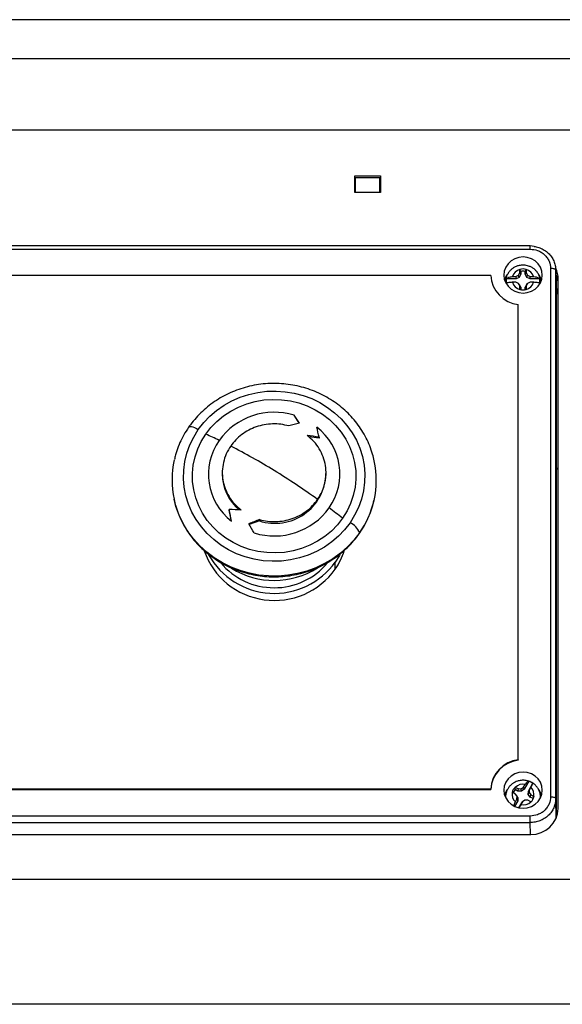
# Model space of a CAD drawing. Header units: inches. Extents: x 41.7 to 125.9, y 54.1 to 147.1.
# Tile 58 of 59: x 54.1 to 58.3, y 139.6 to 147.1. Entities that reach past the tile are written whole.
import ezdxf

# ---------------------------------------------------------------- set-up
doc = ezdxf.new("R2010")
doc.units = ezdxf.units.IN
doc.header["$LTSCALE"] = 20
doc.header["$MEASUREMENT"] = 0

msp = doc.modelspace()

# ---------------------------------------------------------------- linework, layer by layer
for p, q in [((58.8514, 147.1442), (50.5066, 147.1442)), ((59.429, 146.8425), (49.929, 146.8425)), ((59.429, 146.2963), (49.929, 146.2963)), ((56.674, 145.9439), (56.8715, 145.9439)), ((56.674, 145.817), (56.674, 145.9439)), ((56.674, 145.9011), (56.679, 145.9011)), ((56.679, 145.8964), (56.674, 145.8964)), ((56.679, 145.9306), (56.8665, 145.9306)), ((56.679, 145.817), (56.679, 145.9306)), ((56.8665, 145.817), (56.8665, 145.9306)), ((56.8665, 145.9011), (56.8715, 145.9011)), ((56.8715, 145.8964), (56.8665, 145.8964)), ((56.8715, 145.9439), (56.8715, 145.817)), ((56.8715, 145.817), (56.674, 145.817)), ((58.0206, 145.4067), (51.3373, 145.4067)), ((51.3373, 145.3808), (58.0206, 145.3808)), ((58.0518, 145.4016), (58.0206, 145.4067)), ((57.9423, 145.2012), (57.9428, 145.2243)), ((57.9428, 145.2243), (57.9428, 145.2254)), ((57.9487, 145.2098), (57.9428, 145.2254)), ((57.9487, 145.2098), (57.9487, 145.1874)), ((57.984, 145.2098), (57.9899, 145.2254)), ((57.984, 145.1874), (57.984, 145.2098)), ((57.9899, 145.2254), (57.9899, 145.2243)), ((57.9899, 145.2243), (57.9904, 145.2012)), ((58.1781, 145.2328), (58.1781, 141.1723)), ((58.217, 145.224), (58.2175, 145.2195)), ((58.2222, 145.0399), (58.2174, 145.2248)), ((58.2175, 141.159), (58.2175, 145.2195)), ((58.2175, 145.2195), (58.2223, 145.0354)), ((57.7188, 145.1794), (51.6391, 145.1794)), ((57.9124, 145.1533), (57.8387, 145.1533)), ((57.8853, 145.1703), (57.911, 145.1718)), ((57.911, 145.1718), (57.9322, 145.1817)), ((57.911, 145.1718), (57.9124, 145.1533)), ((57.9371, 145.1642), (57.9124, 145.1533)), ((57.9322, 145.1817), (57.9423, 145.2012)), ((57.9371, 145.1642), (57.9322, 145.1817)), ((57.9487, 145.1874), (57.9371, 145.1642)), ((57.9487, 145.1874), (57.9423, 145.2012)), ((57.9904, 145.2012), (57.984, 145.1874)), ((57.9956, 145.1642), (57.984, 145.1874)), ((57.9904, 145.2012), (58.0006, 145.1817)), ((57.9956, 145.1642), (58.0006, 145.1817)), ((58.0203, 145.1533), (57.9956, 145.1642)), ((58.0006, 145.1817), (58.0217, 145.1718)), ((58.0203, 145.1533), (58.0217, 145.1718)), ((58.094, 145.1533), (58.0203, 145.1533)), ((58.0217, 145.1718), (58.0474, 145.1703)), ((58.2373, 141.0823), (58.2373, 145.1518)), ((57.911, 145.1266), (57.8853, 145.126)), ((57.9322, 145.1174), (57.911, 145.1266)), ((57.9423, 145.0972), (57.9322, 145.1174)), ((57.9371, 145.1093), (57.9322, 145.1174)), ((57.9371, 145.1093), (57.9487, 145.0861)), ((57.9428, 145.0721), (57.9423, 145.0972)), ((57.9423, 145.0972), (57.9487, 145.0861)), ((57.9428, 145.0709), (57.9428, 145.0721)), ((57.9487, 145.0861), (57.9487, 145.0695)), ((57.984, 145.0861), (57.9956, 145.1093)), ((57.984, 145.0861), (57.9904, 145.0972)), ((57.984, 145.0695), (57.984, 145.0861)), ((57.9904, 145.0972), (57.9899, 145.0721)), ((57.9899, 145.0721), (57.9899, 145.0709)), ((58.0006, 145.1174), (57.9904, 145.0972)), ((57.9956, 145.1093), (58.0006, 145.1174)), ((58.0217, 145.1266), (58.0006, 145.1174)), ((58.0474, 145.126), (58.0217, 145.1266)), ((58.2223, 141.0087), (58.2223, 145.0354)), ((57.929, 141.4568), (57.929, 144.9552)), ((56.2464, 144.044), (56.2075, 144.1043)), ((56.3998, 143.9295), (56.3205, 143.9378)), ((56.3998, 143.9349), (56.3998, 143.9295)), ((58.2282, 143.6938), (58.2223, 143.6994)), ((58.2373, 143.6848), (58.2282, 143.6938)), ((55.6555, 143.6647), (55.6555, 143.6534)), ((56.4524, 143.6505), (56.4524, 143.6618)), ((55.7081, 143.3797), (55.7081, 143.3744)), ((55.7264, 143.2904), (55.7081, 143.3744)), ((55.9403, 143.2924), (55.8612, 143.2652)), ((55.9403, 143.303), (55.9403, 143.2924)), ((56.5236, 142.9227), (56.5236, 142.9765)), ((57.929, 141.4568), (57.929, 141.4533)), ((58.0106, 141.2919), (57.9761, 141.2308)), ((58.0073, 141.2152), (58.0418, 141.2764)), ((51.6391, 141.2326), (57.7188, 141.2326)), ((51.6391, 141.2292), (57.7188, 141.2292)), ((57.7188, 141.2326), (57.7188, 141.2292)), ((57.8838, 141.2058), (57.8827, 141.2063)), ((57.9062, 141.195), (57.8838, 141.2058)), ((57.9048, 141.2453), (57.9058, 141.2449)), ((57.906, 141.2271), (57.9048, 141.2453)), ((57.9058, 141.2449), (57.9287, 141.235)), ((57.927, 141.2166), (57.906, 141.2271)), ((57.9201, 141.1777), (57.9062, 141.195)), ((57.9287, 141.235), (57.927, 141.2166)), ((57.9543, 141.2153), (57.927, 141.2166)), ((57.9287, 141.235), (57.9522, 141.2344)), ((57.9522, 141.2344), (57.9711, 141.2472)), ((57.9543, 141.2153), (57.9522, 141.2344)), ((57.9761, 141.2308), (57.9543, 141.2153)), ((57.9711, 141.2472), (57.9835, 141.2673)), ((57.9761, 141.2308), (57.9711, 141.2472)), ((58.0059, 141.1896), (58.0073, 141.2152)), ((58.0059, 141.1896), (58.0126, 141.2043)), ((58.0136, 141.226), (58.0073, 141.2152)), ((58.0136, 141.226), (58.0126, 141.2043)), ((58.0126, 141.2043), (58.0266, 141.1862)), ((58.0252, 141.2465), (58.0136, 141.226)), ((57.9255, 141.1412), (57.9015, 141.0987)), ((57.9076, 141.1328), (57.9192, 141.1553)), ((57.9192, 141.1553), (57.9201, 141.1777)), ((57.9192, 141.1553), (57.9255, 141.1412)), ((57.9269, 141.1668), (57.9201, 141.1777)), ((57.9269, 141.1668), (57.9255, 141.1412)), ((57.9353, 141.0877), (57.9567, 141.1256)), ((57.9617, 141.1341), (57.9492, 141.112)), ((57.9567, 141.1256), (57.9617, 141.1341)), ((57.9806, 141.1476), (57.9617, 141.1341)), ((58.004, 141.1463), (57.9806, 141.1476)), ((58.0269, 141.1344), (58.004, 141.1463)), ((58.0223, 141.1691), (58.0059, 141.1896)), ((58.0223, 141.1691), (58.0266, 141.1862)), ((58.0433, 141.1586), (58.0223, 141.1691)), ((58.0266, 141.1862), (58.049, 141.1735)), ((58.028, 141.1338), (58.0269, 141.1344)), ((58.0433, 141.1586), (58.0501, 141.1729)), ((58.049, 141.1735), (58.0501, 141.1729)), ((58.2213, 141.0064), (58.2175, 141.159)), ((58.0206, 141.0244), (51.3373, 141.0244)), ((51.3373, 140.974), (58.0206, 140.974)), ((58.0229, 140.8832), (58.0206, 140.974)), ((51.3325, 140.8832), (58.0254, 140.8832)), ((59.429, 140.5365), (49.929, 140.5365)), ((59.429, 139.5776), (49.929, 139.5776))]:
    msp.add_line(p, q)
at = {"flags": 128}
for points in [[(57.8187, 145.1819), (57.8224, 145.151), (57.8334, 145.1217), (57.8509, 145.0954), (57.8743, 145.0734), (57.9023, 145.0569), (57.9335, 145.0466), (57.9664, 145.0431), (57.9992, 145.0466), (58.0304, 145.0569), (58.0584, 145.0734), (58.0818, 145.0954), (58.0994, 145.1217), (58.1103, 145.151), (58.114, 145.1819), (58.1103, 145.2127), (58.0994, 145.2421), (58.0818, 145.2684), (58.0584, 145.2903), (58.0304, 145.3069), (57.9992, 145.3171), (57.9664, 145.3206), (57.9335, 145.3171), (57.9023, 145.3069), (57.8743, 145.2903), (57.8509, 145.2684), (57.8334, 145.2421), (57.8224, 145.2127), (57.8187, 145.1819)], [(55.471, 143.9941), (55.5126, 144.0477), (55.5596, 144.097), (55.6118, 144.1417), (55.6685, 144.1811), (55.7291, 144.215), (55.7931, 144.2429), (55.8597, 144.2646), (55.9284, 144.2798), (55.9983, 144.2884), (56.0688, 144.2904), (56.1392, 144.2856), (56.2087, 144.2742), (56.2765, 144.2562), (56.3422, 144.2319), (56.4048, 144.2014), (56.4639, 144.1652), (56.5187, 144.1235), (56.5688, 144.0768), (56.6136, 144.0256), (56.6526, 143.9704), (56.6855, 143.9118), (56.712, 143.8503), (56.7316, 143.7867), (56.7444, 143.7215), (56.75, 143.6554), (56.7485, 143.5891), (56.7399, 143.5234), (56.7242, 143.4587), (56.7016, 143.3959), (56.6724, 143.3356), (56.6369, 143.2783)], [(55.5282, 143.959), (55.5684, 144.0105), (55.6144, 144.0576), (55.6654, 144.0998), (55.721, 144.1366), (55.7806, 144.1675), (55.8433, 144.1921), (55.9085, 144.2103), (55.9754, 144.2217), (56.0432, 144.2262), (56.1112, 144.2239), (56.1785, 144.2146), (56.2443, 144.1986), (56.3079, 144.176), (56.3685, 144.147), (56.4254, 144.112), (56.478, 144.0715), (56.5256, 144.0259), (56.5677, 143.9757), (56.6037, 143.9215), (56.6333, 143.864), (56.6561, 143.8038), (56.6719, 143.7416), (56.6804, 143.6782), (56.6815, 143.6143), (56.6753, 143.5507), (56.6619, 143.4881), (56.6413, 143.4272), (56.6138, 143.3687), (56.5797, 143.3134)], [(56.6369, 143.2783), (56.5954, 143.2247), (56.5483, 143.1754), (56.4962, 143.1308), (56.4395, 143.0913), (56.3788, 143.0575), (56.3149, 143.0295), (56.2482, 143.0079), (56.1796, 142.9926), (56.1096, 142.984), (56.0391, 142.982), (55.9688, 142.9868), (55.8993, 142.9982), (55.8314, 143.0162), (55.7658, 143.0406), (55.7031, 143.071), (55.6441, 143.1073), (55.5892, 143.1489), (55.5392, 143.1956), (55.4944, 143.2468), (55.4553, 143.302), (55.4224, 143.3606), (55.396, 143.4221), (55.3763, 143.4857), (55.3636, 143.5509), (55.358, 143.617), (55.3595, 143.6833), (55.3681, 143.7491), (55.3838, 143.8137), (55.4063, 143.8765), (55.4355, 143.9368), (55.471, 143.9941)], [(55.3982, 144.0144), (55.4024, 144.0175), (55.4093, 144.0185), (55.4185, 144.0174), (55.4298, 144.0143), (55.4426, 144.0092), (55.4566, 144.0024), (55.471, 143.9941)], [(56.5797, 143.3134), (56.5395, 143.2619), (56.4936, 143.2148), (56.4425, 143.1726), (56.3869, 143.1358), (56.3274, 143.1049), (56.2646, 143.0803), (56.1994, 143.0621), (56.1325, 143.0507), (56.0647, 143.0462), (55.9968, 143.0485), (55.9295, 143.0578), (55.8637, 143.0738), (55.8001, 143.0965), (55.7395, 143.1254), (55.6825, 143.1604), (55.63, 143.2009), (55.5824, 143.2465), (55.5403, 143.2967), (55.5042, 143.3509), (55.4746, 143.4084), (55.4518, 143.4686), (55.4361, 143.5308), (55.4276, 143.5942), (55.4264, 143.6581), (55.4326, 143.7217), (55.4461, 143.7843), (55.4667, 143.8452), (55.4942, 143.9037), (55.5282, 143.959)], [(56.7111, 143.2024), (56.6674, 143.1455), (56.618, 143.0928), (56.5636, 143.0448), (56.5045, 143.0018), (56.4414, 142.9643), (56.3747, 142.9326), (56.3051, 142.907), (56.2333, 142.8877), (56.1598, 142.875), (56.0854, 142.8688), (56.0107, 142.8693), (55.9364, 142.8765), (55.8632, 142.8903), (55.7917, 142.9106), (55.7225, 142.9372), (55.6564, 142.9698), (55.5938, 143.0082), (55.5355, 143.052), (55.4818, 143.1009), (55.4333, 143.1543), (55.3904, 143.2117), (55.3536, 143.2728), (55.323, 143.3369), (55.2991, 143.4034), (55.2847, 143.4589)], [(56.7111, 143.2024), (56.7097, 143.1974), (56.7097, 143.1974)], [(56.5579, 143.0331), (56.555, 143.0277), (56.5236, 142.9765)], [(57.8187, 141.2233), (57.8224, 141.1924), (57.8334, 141.1631), (57.8509, 141.1368), (57.8743, 141.1148), (57.9023, 141.0983), (57.9335, 141.0881), (57.9664, 141.0846), (57.9992, 141.0881), (58.0304, 141.0983), (58.0584, 141.1148), (58.0818, 141.1368), (58.0994, 141.1631), (58.1103, 141.1924), (58.114, 141.2233), (58.1103, 141.2542), (58.0994, 141.2835), (58.0818, 141.3098), (58.0584, 141.3318), (58.0304, 141.3483), (57.9992, 141.3586), (57.9664, 141.362), (57.9335, 141.3586), (57.9023, 141.3483), (57.8743, 141.3318), (57.8509, 141.3098), (57.8334, 141.2835), (57.8224, 141.2542), (57.8187, 141.2233)]]:
    msp.add_lwpolyline(points, dxfattribs=at)
for centre, radius, start, end in [((57.9633, 145.1449), 0.082, 104.48187, 161.95649), ((57.9664, 145.1377), 0.0908, 74.97704, 105.02296), ((57.9664, 145.127), 0.0846, 77.95413, 102.04587), ((57.9694, 145.1449), 0.082, 18.04351, 75.51813), ((58.0478, 145.1515), 0.1895, 0.0927, 26.19834), ((57.9567, 145.1919), 0.2382, 183.00826, 263.30974), ((57.9527, 145.1138), 0.1306, 147.11453, 167.69311), ((57.9514, 145.1367), 0.1139, 171.61764, 188.38236), ((57.9801, 145.1138), 0.1306, 12.30568, 32.51917), ((57.9814, 145.1367), 0.1139, 351.61764, 8.38236), ((58.0478, 145.1088), 0.1895, 0.09107, 25.89369), ((57.9633, 145.1514), 0.082, 198.04351, 255.51813), ((57.9664, 145.1585), 0.0908, 254.97704, 285.02296), ((57.9694, 145.1514), 0.082, 284.48187, 341.95649), ((56.0538, 143.6053), 0.5221, 72.88078, 144.07811), ((51.1707, 140.5248), 6.1792, 34.72539, 35.40026), ((57.3727, 139.8395), 4.3527, 104.95712, 106.07255), ((56.1028, 143.6527), 0.4559, 325.16213, 52.30602), ((41.6456, 140.5428), 15.1391, 12.94762, 13.25304), ((54.0605, 140.6393), 3.6296, 64.3634, 66.14898), ((55.6231, 139.4488), 4.5528, 80.17724, 81.35547), ((56.0052, 143.6512), 0.4559, 145.16213, 232.30602), ((53.5019, 139.5351), 4.8672, 58.3764, 62.89198), ((55.9637, 143.6059), 0.6947, 167.06496, 192.2117), ((56.1443, 143.6059), 0.6947, 347.06496, 12.2117), ((56.0187, 143.6554), 0.3632, 180.31857, 230.21364), ((56.0596, 143.667), 0.3931, 252.32593, 357.59439), ((53.1313, 138.9233), 5.5825, 54.3092, 58.42983), ((56.0542, 143.6986), 0.5221, 252.88078, 324.07811), ((53.2164, 139.0346), 5.4425, 51.83122, 53.19414), ((56.1255, 143.6111), 0.7141, 325.08983, 346.99281), ((34.3164, 138.9534), 21.8448, 11.45145, 11.69062), ((55.5538, 138.9907), 4.3918, 86.77957, 87.98643), ((57.7594, 138.7405), 4.9118, 111.73812, 112.76721), ((48.4208, 138.7794), 8.6881, 30.58134, 31.11906), ((56.571, 143.1396), 0.1535, 24.13373, 64.59324), ((56.0559, 143.2539), 0.5731, 199.48901, 324.69691), ((56.0548, 143.3127), 0.577, 209.03439, 324.35102), ((56.1033, 143.2158), 0.5124, 325.11608, 342.65173), ((56.054, 143.3135), 0.5348, 219.87015, 319.9701), ((56.0539, 143.456), 0.621, 238.22372, 302.34763), ((57.9567, 141.2201), 0.2382, 96.69026, 176.99174), ((57.9567, 141.2167), 0.2382, 96.69026, 176.99174), ((57.9679, 141.1672), 0.1318, 55.89964, 71.10109), ((57.9527, 141.1552), 0.1306, 147.11453, 167.69311), ((57.9584, 141.1897), 0.0764, 167.88675, 228.2651), ((57.9597, 141.1886), 0.079, 134.04689, 167.05306), ((57.9603, 141.1771), 0.0738, 137.33004, 159.99732), ((57.9663, 141.1812), 0.0878, 78.66901, 133.48553), ((57.9743, 141.1895), 0.0764, 347.88675, 48.2651), ((57.9801, 141.1552), 0.1306, 12.30568, 32.51917), ((57.9665, 141.1981), 0.0878, 258.66901, 313.48553), ((57.9731, 141.1906), 0.079, 314.04689, 347.05306), ((57.974, 141.1786), 0.0721, 333.35333, 343.91332), ((58.0316, 141.0889), 0.2058, 268.27456, 358.16379)]:
    msp.add_arc(centre, radius, start, end)
msp.add_ellipse((58.0254, 145.0354), major_axis=(0.1969, 0.0001), ratio=0.939693, start_param=6.28261, end_param=6.307171)
for points, knots in [([(58.0206, 145.3808), (58.0206, 145.3855), (58.0206, 145.3948), (58.0206, 145.4034), (58.0206, 145.4074), (58.0206, 145.4066), (58.0206, 145.4065)], [0, 0, 0, 0, 0.324781, 0.649562, 0.974343, 1, 1, 1, 1]), ([(58.0206, 145.3808), (58.0404, 145.3788), (58.0709, 145.3758), (58.1076, 145.3573), (58.1328, 145.3382), (58.1531, 145.3145), (58.1728, 145.2801), (58.176, 145.2515), (58.1781, 145.2328)], [0, 0, 0, 0, 0.2394604, 0.368363, 0.5, 0.631637, 0.7605396, 1, 1, 1, 1]), ([(58.0518, 145.4016), (58.0542, 145.4014), (58.0695, 145.4002), (58.0964, 145.3911), (58.1307, 145.3744), (58.1607, 145.3512), (58.1854, 145.323), (58.2035, 145.2908), (58.2149, 145.2573), (58.2163, 145.2346), (58.217, 145.224)], [0, 0, 0, 0, 0.02665, 0.168225, 0.3098, 0.451373, 0.592947, 0.734521, 0.876097, 1, 1, 1, 1]), ([(58.0999, 145.1268), (58.1, 145.1279), (58.1011, 145.1383), (58.0975, 145.1576), (58.0889, 145.1832), (58.0749, 145.2058), (58.0571, 145.2249), (58.0373, 145.2392), (58.0182, 145.2484), (58.0001, 145.2542), (57.9832, 145.2573), (57.9615, 145.2586), (57.9419, 145.2564), (57.9217, 145.2509), (57.905, 145.2442), (57.8866, 145.2333), (57.8693, 145.2187), (57.854, 145.2004), (57.8419, 145.1786), (57.8345, 145.1539), (57.8314, 145.1352), (57.8328, 145.1254), (57.8329, 145.1244)], [0, 0, 0, 0, 0.007767, 0.075275, 0.138874, 0.202194, 0.264703, 0.324797, 0.375716, 0.414891, 0.459885, 0.49701, 0.568995, 0.597858, 0.64585, 0.695945, 0.74998, 0.806866, 0.866299, 0.928177, 0.992652, 1, 1, 1, 1]), ([(57.8387, 145.1533), (57.8422, 145.1562), (57.8491, 145.162), (57.8656, 145.1678), (57.8784, 145.1698), (57.8849, 145.1703), (57.8853, 145.1703)], [0, 0, 0, 0, 0.33404, 0.667942, 0.979512, 1, 1, 1, 1]), ([(58.0474, 145.1703), (58.0478, 145.1703), (58.055, 145.1698), (58.0686, 145.1675), (58.0846, 145.1614), (58.091, 145.1559), (58.094, 145.1533)], [0, 0, 0, 0, 0.020489, 0.362923, 0.705551, 1, 1, 1, 1]), ([(57.8853, 145.126), (57.8849, 145.126), (57.8778, 145.1259), (57.8642, 145.1251), (57.8481, 145.123), (57.8417, 145.121), (57.8387, 145.1201)], [0, 0, 0, 0, 0.020489, 0.362923, 0.705551, 1, 1, 1, 1]), ([(58.094, 145.1201), (58.0906, 145.1212), (58.0837, 145.1232), (58.0672, 145.1252), (58.0544, 145.1259), (58.0478, 145.126), (58.0474, 145.126)], [0, 0, 0, 0, 0.33404, 0.667942, 0.979512, 1, 1, 1, 1]), ([(56.8225, 143.7549), (56.8187, 143.7718), (56.81, 143.8103), (56.7892, 143.8687), (56.7617, 143.9297), (56.7284, 143.9881), (56.6897, 144.0435), (56.646, 144.0954), (56.5975, 144.1434), (56.5447, 144.1871), (56.488, 144.2262), (56.4278, 144.2604), (56.3646, 144.2893), (56.2989, 144.3128), (56.2313, 144.3307), (56.1622, 144.3428), (56.0922, 144.349), (56.0219, 144.3493), (55.9518, 144.3436), (55.8826, 144.332), (55.8147, 144.3146), (55.7487, 144.2915), (55.6851, 144.2629), (55.6245, 144.2291), (55.5674, 144.1902), (55.5141, 144.1467), (55.4652, 144.0988), (55.4269, 144.0543), (55.406, 144.0252), (55.3982, 144.0144)], [0, 0, 0, 0, 0.029487, 0.067187, 0.104904, 0.142643, 0.18041, 0.218207, 0.256037, 0.293898, 0.331791, 0.369713, 0.407661, 0.445634, 0.483627, 0.521637, 0.559661, 0.597695, 0.635736, 0.673778, 0.71182, 0.749855, 0.787881, 0.825894, 0.863888, 0.901859, 0.939805, 0.97772, 1, 1, 1, 1]), ([(55.3982, 144.0144), (55.3912, 144.0039), (55.3716, 143.9748), (55.3437, 143.9246), (55.3166, 143.8633), (55.2977, 143.8094), (55.2903, 143.7756), (55.2876, 143.7635)], [0, 0, 0, 0, 0.135855, 0.378892, 0.621831, 0.864559, 1, 1, 1, 1]), ([(55.2855, 143.4569), (55.2893, 143.44), (55.298, 143.4014), (55.3187, 143.343), (55.3462, 143.282), (55.3796, 143.2237), (55.4182, 143.1683), (55.4619, 143.1164), (55.5104, 143.0684), (55.5632, 143.0247), (55.6199, 142.9856), (55.6801, 142.9514), (55.7433, 142.9224), (55.809, 142.8989), (55.8767, 142.881), (55.9458, 142.869), (56.0158, 142.8628), (56.0861, 142.8625), (56.1561, 142.8682), (56.2254, 142.8798), (56.2933, 142.8972), (56.3593, 142.9203), (56.4228, 142.9488), (56.4834, 142.9827), (56.5406, 143.0215), (56.5938, 143.065), (56.6427, 143.1129), (56.681, 143.1575), (56.702, 143.1866), (56.7097, 143.1974)], [0, 0, 0, 0, 0.029487, 0.067187, 0.104904, 0.142643, 0.18041, 0.218207, 0.256037, 0.293898, 0.331791, 0.369713, 0.407661, 0.445634, 0.483627, 0.521637, 0.559661, 0.597695, 0.635736, 0.673778, 0.71182, 0.749855, 0.787881, 0.825894, 0.863888, 0.901859, 0.939805, 0.97772, 1, 1, 1, 1]), ([(56.7097, 143.1974), (56.7167, 143.2078), (56.7363, 143.2369), (56.7643, 143.2871), (56.7913, 143.3485), (56.8102, 143.4024), (56.8177, 143.4361), (56.8203, 143.4482)], [0, 0, 0, 0, 0.135855, 0.378892, 0.621831, 0.864559, 1, 1, 1, 1]), ([(57.9664, 141.2994), (57.9562, 141.2988), (57.9419, 141.298), (57.9217, 141.2923), (57.905, 141.2857), (57.8866, 141.2747), (57.8693, 141.2602), (57.854, 141.2418), (57.8419, 141.22), (57.8345, 141.1954), (57.8314, 141.1767), (57.8328, 141.1668), (57.8329, 141.1658)], [0, 0, 0, 0, 0.143115, 0.200496, 0.295911, 0.395504, 0.502932, 0.616028, 0.734187, 0.857207, 0.985391, 1, 1, 1, 1]), ([(58.011, 141.2918), (58.0076, 141.293), (57.9982, 141.2962), (57.9832, 141.2988), (57.9716, 141.2992), (57.9664, 141.2994)], [0, 0, 0, 0, 0.2370637, 0.6550846, 1, 1, 1, 1]), ([(57.9835, 141.2673), (57.9837, 141.2676), (57.9873, 141.2731), (57.9943, 141.2825), (58.0037, 141.2908), (58.0084, 141.2916), (58.0106, 141.2919)], [0, 0, 0, 0, 0.020489, 0.362923, 0.705551, 1, 1, 1, 1]), ([(58.0454, 141.2738), (58.0423, 141.2761), (58.0335, 141.2828), (58.0215, 141.2885), (58.0129, 141.2912), (58.011, 141.2918)], [0, 0, 0, 0, 0.303943, 0.852777, 1, 1, 1, 1]), ([(58.0418, 141.2764), (58.0411, 141.275), (58.0396, 141.2723), (58.0337, 141.2616), (58.0283, 141.2521), (58.0253, 141.2468), (58.0252, 141.2465)], [0, 0, 0, 0, 0.33404, 0.667942, 0.979512, 1, 1, 1, 1]), ([(58.0999, 141.1683), (58.1, 141.1694), (58.1011, 141.1797), (58.0975, 141.1991), (58.0889, 141.2247), (58.0749, 141.2471), (58.0601, 141.2638), (58.0492, 141.2712), (58.0454, 141.2738)], [0, 0, 0, 0, 0.026186, 0.253793, 0.468223, 0.681711, 0.892465, 1, 1, 1, 1]), ([(57.8962, 141.1041), (57.8973, 141.1076), (57.9, 141.1167), (57.9045, 141.1266), (57.9074, 141.1324), (57.9076, 141.1328)], [0, 0, 0, 0, 0.366397, 0.960906, 1, 1, 1, 1]), ([(58.1781, 141.1723), (58.176, 141.1537), (58.1728, 141.1251), (58.1531, 141.0906), (58.1328, 141.0669), (58.1076, 141.0478), (58.0709, 141.0294), (58.0404, 141.0263), (58.0206, 141.0244)], [0, 0, 0, 0, 0.23946, 0.368363, 0.5, 0.631637, 0.76054, 1, 1, 1, 1]), ([(58.2175, 141.159), (58.2167, 141.1469), (58.2153, 141.1227), (58.2036, 141.0878), (58.1854, 141.0556), (58.1607, 141.0274), (58.1307, 141.0042), (58.0964, 140.9871), (58.0593, 140.9761), (58.0335, 140.9747), (58.0206, 140.974)], [0, 0, 0, 0, 0.125001, 0.250002, 0.375001, 0.5, 0.624999, 0.749998, 0.874999, 1, 1, 1, 1]), ([(57.9492, 141.112), (57.949, 141.1117), (57.9455, 141.1054), (57.9411, 141.0976), (57.9374, 141.0911), (57.9368, 141.0901)], [0, 0, 0, 0, 0.0482906, 0.8553783, 1, 1, 1, 1])]:
    msp.add_open_spline(points, degree=3, knots=knots)
for points in [[(58.2175, 145.2195), (58.2168, 145.2212), (58.2156, 145.2247), (58.2065, 145.2292), (58.1935, 145.2322), (58.1832, 145.2326), (58.1781, 145.2328)], [(56.1677, 144.0221), (56.147, 144.0269), (56.1055, 144.0367), (56.0413, 144.0392), (55.9776, 144.0327), (55.9158, 144.0165), (55.8575, 143.9913), (55.8044, 143.9575), (55.7571, 143.9166), (55.7322, 143.884), (55.7198, 143.8677)], [(56.3882, 143.4573), (56.4003, 143.477), (56.4245, 143.5165), (56.4456, 143.5822), (56.4545, 143.65), (56.45, 143.7184), (56.4324, 143.7849), (56.4022, 143.8471), (56.361, 143.9038), (56.3253, 143.9345), (56.3074, 143.9499)], [(55.7198, 143.8677), (55.7076, 143.848), (55.6834, 143.8086), (55.6624, 143.7429), (55.6534, 143.6751), (55.658, 143.6068), (55.6755, 143.5404), (55.7058, 143.4782), (55.7469, 143.4216), (55.7827, 143.3909), (55.8005, 143.3755)], [(55.9403, 143.303), (55.961, 143.2981), (56.0024, 143.2884), (56.0666, 143.2859), (56.1304, 143.2924), (56.1922, 143.3086), (56.2505, 143.3338), (56.3036, 143.3675), (56.3508, 143.4085), (56.3757, 143.441), (56.3882, 143.4573)], [(58.1781, 141.1723), (58.1832, 141.1721), (58.1935, 141.1717), (58.2065, 141.1686), (58.2156, 141.1642), (58.2168, 141.1607), (58.2175, 141.159)], [(58.0206, 140.974), (58.0206, 140.9764), (58.0206, 140.981), (58.0206, 140.994), (58.0206, 141.0093), (58.0206, 141.0193), (58.0206, 141.0244)]]:
    msp.add_open_spline(points, degree=3)

doc.saveas('drawing.dxf')
